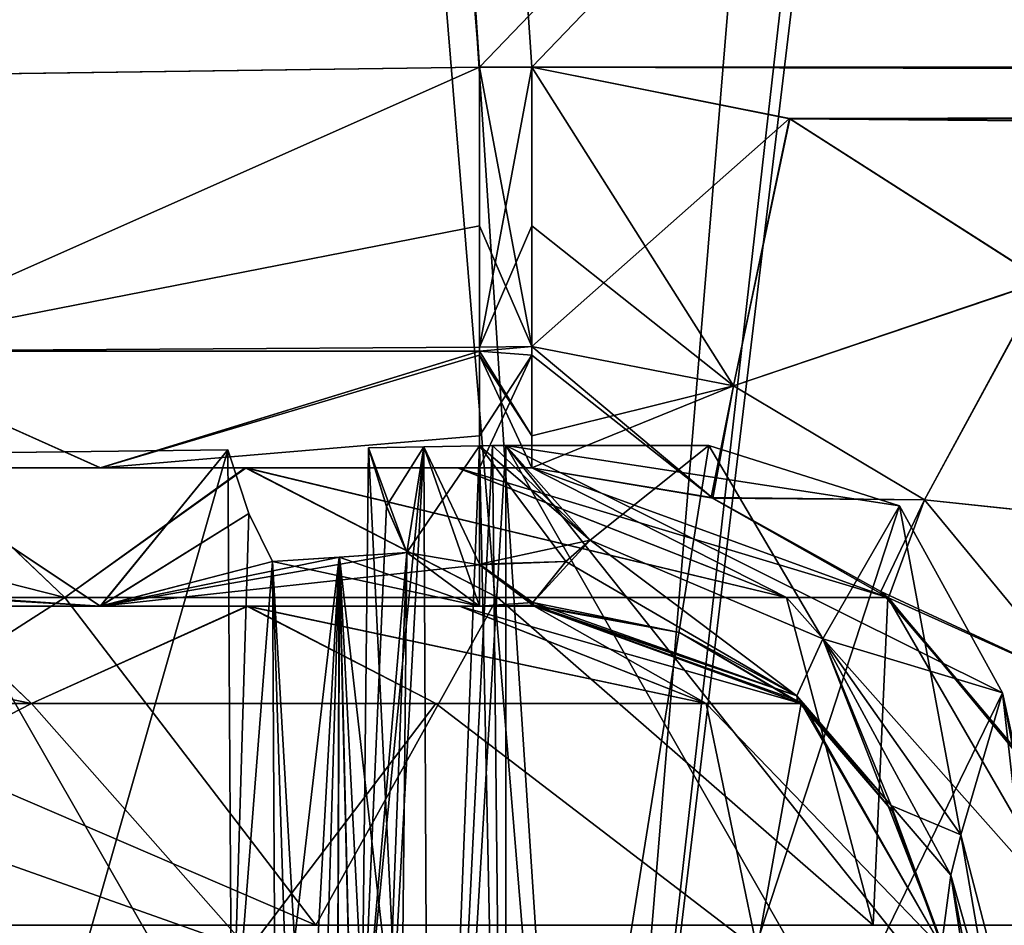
# Model space of a CAD drawing. Header units: millimetres. Extents: x -269 to 269, y -42 to 416.
# Tile 46 of 256: x -206 to -192, y 26 to 39. Entities that reach past the tile are written whole.
import ezdxf

# ---------------------------------------------------------------- set-up
doc = ezdxf.new("R2010")
doc.units = ezdxf.units.MM
doc.header["$LTSCALE"] = 65.185185
for name, color, linetype in [('13', 7, 'CONTINUOUS'), ('1417', 7, 'CONTINUOUS'), ('1438', 7, 'CONTINUOUS'), ('1439', 7, 'CONTINUOUS'), ('1440', 7, 'CONTINUOUS'), ('1441', 7, 'CONTINUOUS'), ('1442', 7, 'CONTINUOUS'), ('1443', 7, 'CONTINUOUS'), ('1456', 7, 'CONTINUOUS'), ('1457', 7, 'CONTINUOUS'), ('1465', 7, 'CONTINUOUS'), ('1466', 7, 'CONTINUOUS'), ('1467', 7, 'CONTINUOUS'), ('1468', 7, 'CONTINUOUS'), ('1469', 7, 'CONTINUOUS'), ('1476', 7, 'CONTINUOUS'), ('1480', 7, 'CONTINUOUS'), ('1540', 7, 'CONTINUOUS'), ('1561', 7, 'CONTINUOUS'), ('1569', 7, 'CONTINUOUS'), ('1578', 7, 'CONTINUOUS'), ('1585', 7, 'CONTINUOUS'), ('1586', 7, 'CONTINUOUS'), ('1592', 7, 'CONTINUOUS'), ('1597', 7, 'CONTINUOUS'), ('1599', 7, 'CONTINUOUS'), ('16', 7, 'CONTINUOUS'), ('1600', 7, 'CONTINUOUS'), ('1601', 7, 'CONTINUOUS'), ('1602', 7, 'CONTINUOUS'), ('1604', 7, 'CONTINUOUS'), ('1605', 7, 'CONTINUOUS'), ('1606', 7, 'CONTINUOUS'), ('1616', 7, 'CONTINUOUS'), ('1617', 7, 'CONTINUOUS'), ('1619', 7, 'CONTINUOUS'), ('1624', 7, 'CONTINUOUS'), ('1625', 7, 'CONTINUOUS'), ('1630', 7, 'CONTINUOUS'), ('1631', 7, 'CONTINUOUS'), ('1638', 7, 'CONTINUOUS'), ('1639', 7, 'CONTINUOUS'), ('1641', 7, 'CONTINUOUS'), ('1642', 7, 'CONTINUOUS'), ('1643', 7, 'CONTINUOUS'), ('1644', 7, 'CONTINUOUS'), ('1651', 7, 'CONTINUOUS'), ('1652', 7, 'CONTINUOUS'), ('1654', 7, 'CONTINUOUS'), ('1655', 7, 'CONTINUOUS')]:
    doc.layers.add(name, color=color, linetype=linetype)

msp = doc.modelspace()

# ---------------------------------------------------------------- linework, layer by layer
at = {"layer": '13', "color": 250, "linetype": 'Continuous', "true_color": 0x404040}
for points in [[(227, -16, -447), (-227, -16, -447), (227, 68, -447), (227, -16, -447)], [(-227, -16, -447), (-227, 68, -447), (227, 68, -447), (-227, -16, -447)]]:
    msp.add_3dface(points, dxfattribs=at)
at = {"layer": '1417', "linetype": 'Continuous'}
for points in [[(74.339, 324, -331.453), (-218.339, 324, -331.453), (-199.685, 38.791, -321.493), (74.339, 324, -331.453)], [(-198.928, 38.791, -321.493), (74.339, 324, -331.453), (-199.685, 38.791, -321.493), (-198.928, 38.791, -321.493)], [(74.339, 324, -331.453), (-198.928, 38.791, -321.493), (54.928, 38.791, -321.493), (74.339, 324, -331.453)], [(-198.928, 38.791, -321.493), (-195.204, 38.044, -321.467), (54.928, 38.791, -321.493), (-198.928, 38.791, -321.493)], [(54.928, 38.791, -321.493), (-195.204, 38.044, -321.467), (51.207, 38.045, -321.467), (54.928, 38.791, -321.493)], [(51.207, 38.045, -321.467), (-195.204, 38.044, -321.467), (47.544, 35.702, -321.385), (51.207, 38.045, -321.467)], [(-195.204, 38.044, -321.467), (-191.537, 35.696, -321.385), (47.544, 35.702, -321.385), (-195.204, 38.044, -321.467)]]:
    msp.add_3dface(points, dxfattribs=at)
at = {"layer": '1438', "linetype": 'Continuous'}
for points in [[(-218.339, 324, -15.547), (74.339, 324, -15.547), (55.685, 38.791, -25.507), (-218.339, 324, -15.547)], [(-199.685, 38.791, -25.507), (-218.339, 324, -15.547), (-198.928, 38.791, -25.507), (-199.685, 38.791, -25.507)], [(-198.928, 38.791, -25.507), (-218.339, 324, -15.547), (54.928, 38.791, -25.507), (-198.928, 38.791, -25.507)], [(54.928, 38.791, -25.507), (-218.339, 324, -15.547), (55.685, 38.791, -25.507), (54.928, 38.791, -25.507)], [(-195.207, 38.045, -25.533), (-198.928, 38.791, -25.507), (51.204, 38.044, -25.533), (-195.207, 38.045, -25.533)], [(51.204, 38.044, -25.533), (-198.928, 38.791, -25.507), (54.928, 38.791, -25.507), (51.204, 38.044, -25.533)], [(-191.544, 35.702, -25.615), (-195.207, 38.045, -25.533), (51.204, 38.044, -25.533), (-191.544, 35.702, -25.615)]]:
    msp.add_3dface(points, dxfattribs=at)
at = {"layer": '1439', "linetype": 'Continuous'}
msp.add_3dface([(-218.339, 324, -15.547), (-199.685, 38.791, -25.507), (-209.843, 38.648, -28.233), (-218.339, 324, -15.547)], dxfattribs=at)
at = {"layer": '1440', "linetype": 'Continuous'}
for points in [[(-209.843, 38.648, -28.233), (-199.685, 38.791, -25.507), (-208.927, 34.684, -29.808), (-209.843, 38.648, -28.233)], [(-208.927, 34.684, -29.808), (-199.685, 38.791, -25.507), (-199.685, 36.498, -26.05), (-208.927, 34.684, -29.808)], [(-199.685, 34.683, -27.337), (-208.927, 34.684, -29.808), (-199.685, 36.498, -26.05), (-199.685, 34.683, -27.337)], [(-209.815, 33, -35.699), (-208.927, 34.684, -29.808), (-205.162, 33, -32.589), (-209.815, 33, -35.699)], [(-208.927, 34.684, -29.808), (-199.685, 34.683, -27.337), (-205.162, 33, -32.589), (-208.927, 34.684, -29.808)], [(-199.685, 34.683, -27.337), (-199.685, 34.625, -27.397), (-205.162, 33, -32.589), (-199.685, 34.683, -27.337)], [(-199.685, 34.625, -27.397), (-199.685, 33, -31.504), (-205.162, 33, -32.589), (-199.685, 34.625, -27.397)]]:
    msp.add_3dface(points, dxfattribs=at)
at = {"layer": '1441', "linetype": 'Continuous'}
for points in [[(-209.815, 33, -35.699), (-205.162, 33, -32.589), (-207.644, 33, -45.498), (-209.815, 33, -35.699)], [(-207.644, 33, -45.498), (-205.162, 33, -32.589), (-203.056, 33, -42.431), (-207.644, 33, -45.498)], [(-205.162, 33, -32.589), (-199.685, 33, -31.504), (-203.056, 33, -42.431), (-205.162, 33, -32.589)], [(-203.056, 33, -42.431), (-199.685, 33, -31.504), (-200, 33, -37.85), (-203.056, 33, -42.431)], [(-199.685, 33, -31.504), (-198.928, 33, -31.503), (-200, 33, -37.85), (-199.685, 33, -31.504)], [(-200, 33, -37.85), (-198.928, 33, -31.503), (-198.928, 33, -32.454), (-200, 33, -37.85)]]:
    msp.add_3dface(points, dxfattribs=at)
at = {"layer": '1442', "linetype": 'Continuous'}
for points in [[(-198.928, 33, -32.454), (-198.928, 33, -31.503), (-196.336, 32.569, -31.208), (-198.928, 33, -32.454)], [(-193.785, 31.128, -32.454), (-198.928, 33, -32.454), (-196.336, 32.569, -31.208), (-193.785, 31.128, -32.454)], [(-193.775, 31.119, -30.584), (-193.785, 31.128, -32.454), (-196.336, 32.569, -31.208), (-193.775, 31.119, -30.584)], [(-191.049, 26.389, -32.454), (-193.785, 31.128, -32.454), (-191.049, 26.389, -29.918), (-191.049, 26.389, -32.454)], [(-191.049, 26.389, -29.918), (-193.785, 31.128, -32.454), (-191.932, 28.882, -30.06), (-191.049, 26.389, -29.918)], [(-191.932, 28.882, -30.06), (-193.785, 31.128, -32.454), (-193.775, 31.119, -30.584), (-191.932, 28.882, -30.06)]]:
    msp.add_3dface(points, dxfattribs=at)
at = {"layer": '1443', "linetype": 'Continuous'}
for points in [[(-213.046, 31.128, -51.715), (-207.644, 33, -45.498), (-205.675, 31.128, -50.249), (-213.046, 31.128, -51.715)], [(-207.644, 33, -45.498), (-203.056, 33, -42.431), (-205.675, 31.128, -50.249), (-207.644, 33, -45.498)], [(-205.675, 31.128, -50.249), (-203.056, 33, -42.431), (-199.427, 31.128, -46.073), (-205.675, 31.128, -50.249)], [(-203.056, 33, -42.431), (-200, 33, -37.85), (-195.251, 31.128, -39.825), (-203.056, 33, -42.431)], [(-199.427, 31.128, -46.073), (-203.056, 33, -42.431), (-195.251, 31.128, -39.825), (-199.427, 31.128, -46.073)], [(-200, 33, -37.85), (-198.928, 33, -32.454), (-195.251, 31.128, -39.825), (-200, 33, -37.85)], [(-198.928, 33, -32.454), (-193.785, 31.128, -32.454), (-195.251, 31.128, -39.825), (-198.928, 33, -32.454)], [(-213.046, 31.128, -51.715), (-205.675, 31.128, -50.249), (-213.046, 26.389, -54.451), (-213.046, 31.128, -51.715)], [(-213.046, 26.389, -54.451), (-205.675, 31.128, -50.249), (-202.048, 26.389, -51.504), (-213.046, 26.389, -54.451)], [(-205.675, 31.128, -50.249), (-199.427, 31.128, -46.073), (-202.048, 26.389, -51.504), (-205.675, 31.128, -50.249)], [(-202.048, 26.389, -51.504), (-199.427, 31.128, -46.073), (-193.996, 26.389, -43.452), (-202.048, 26.389, -51.504)], [(-199.427, 31.128, -46.073), (-195.251, 31.128, -39.825), (-193.996, 26.389, -43.452), (-199.427, 31.128, -46.073)], [(-195.251, 31.128, -39.825), (-193.785, 31.128, -32.454), (-193.996, 26.389, -43.452), (-195.251, 31.128, -39.825)], [(-193.785, 31.128, -32.454), (-191.049, 26.389, -32.454), (-193.996, 26.389, -43.452), (-193.785, 31.128, -32.454)]]:
    msp.add_3dface(points, dxfattribs=at)
at = {"layer": '1456', "linetype": 'Continuous'}
for points in [[(-198.928, 38.791, -25.507), (-195.207, 38.045, -25.533), (-198.928, 34.754, -27.264), (-198.928, 38.791, -25.507)], [(-198.928, 34.754, -27.264), (-195.207, 38.045, -25.533), (-196.018, 34.184, -27.235), (-198.928, 34.754, -27.264)], [(-195.207, 38.045, -25.533), (-191.544, 35.702, -25.615), (-196.018, 34.184, -27.235), (-195.207, 38.045, -25.533)], [(-196.018, 34.184, -27.235), (-191.544, 35.702, -25.615), (-193.258, 32.535, -27.146), (-196.018, 34.184, -27.235)], [(-191.544, 35.702, -25.615), (-188.779, 32.063, -25.742), (-193.258, 32.535, -27.146), (-191.544, 35.702, -25.615)], [(-198.928, 34.754, -27.264), (-196.018, 34.184, -27.235), (-198.928, 33.462, -29.194), (-198.928, 34.754, -27.264)], [(-196.336, 32.569, -31.208), (-198.928, 33, -31.503), (-196.018, 34.184, -27.235), (-196.336, 32.569, -31.208)], [(-196.018, 34.184, -27.235), (-198.928, 33, -31.503), (-198.928, 33.462, -29.194), (-196.018, 34.184, -27.235)], [(-196.336, 32.569, -31.208), (-196.018, 34.184, -27.235), (-193.258, 32.535, -27.146), (-196.336, 32.569, -31.208)], [(-193.775, 31.119, -30.584), (-196.336, 32.569, -31.208), (-193.258, 32.535, -27.146), (-193.775, 31.119, -30.584)], [(-193.775, 31.119, -30.584), (-193.258, 32.535, -27.146), (-191.091, 29.912, -27.062), (-193.775, 31.119, -30.584)], [(-193.258, 32.535, -27.146), (-188.779, 32.063, -25.742), (-191.091, 29.912, -27.062), (-193.258, 32.535, -27.146)], [(-191.932, 28.882, -30.06), (-193.775, 31.119, -30.584), (-191.091, 29.912, -27.062), (-191.932, 28.882, -30.06)]]:
    msp.add_3dface(points, dxfattribs=at)
at = {"layer": '1457', "linetype": 'Continuous'}
for points in [[(-199.685, 38.791, -25.507), (-198.928, 38.791, -25.507), (-198.928, 34.754, -27.264), (-199.685, 38.791, -25.507)], [(-199.685, 36.498, -26.05), (-199.685, 38.791, -25.507), (-198.928, 34.754, -27.264), (-199.685, 36.498, -26.05)], [(-199.685, 34.683, -27.337), (-199.685, 36.498, -26.05), (-198.928, 34.754, -27.264), (-199.685, 34.683, -27.337)], [(-199.685, 34.683, -27.337), (-198.928, 34.754, -27.264), (-198.928, 33.462, -29.194), (-199.685, 34.683, -27.337)], [(-199.685, 34.625, -27.397), (-199.685, 34.683, -27.337), (-198.928, 33.462, -29.194), (-199.685, 34.625, -27.397)], [(-199.685, 33, -31.504), (-199.685, 34.625, -27.397), (-198.928, 33, -31.503), (-199.685, 33, -31.504)], [(-198.928, 33, -31.503), (-199.685, 34.625, -27.397), (-198.928, 33.462, -29.194), (-198.928, 33, -31.503)]]:
    msp.add_3dface(points, dxfattribs=at)
at = {"layer": '1465', "linetype": 'Continuous'}
for points in [[(-208.927, 34.684, -317.192), (-199.685, 38.791, -321.493), (-209.843, 38.648, -318.767), (-208.927, 34.684, -317.192)], [(-199.685, 38.791, -321.493), (-208.927, 34.684, -317.192), (-199.685, 34.744, -319.725), (-199.685, 38.791, -321.493)], [(-208.927, 34.684, -317.192), (-199.685, 34.685, -319.665), (-199.685, 34.744, -319.725), (-208.927, 34.684, -317.192)], [(-209.81, 33, -311.307), (-205.165, 33, -314.41), (-208.927, 34.684, -317.192), (-209.81, 33, -311.307)], [(-208.927, 34.684, -317.192), (-205.165, 33, -314.41), (-199.685, 34.685, -319.665), (-208.927, 34.684, -317.192)], [(-199.685, 34.685, -319.665), (-205.165, 33, -314.41), (-199.685, 33.462, -317.806), (-199.685, 34.685, -319.665)], [(-205.165, 33, -314.41), (-199.685, 33, -315.496), (-199.685, 33.462, -317.806), (-205.165, 33, -314.41)]]:
    msp.add_3dface(points, dxfattribs=at)
at = {"layer": '1466', "linetype": 'Continuous'}
for points in [[(-205.165, 33, -314.41), (-209.81, 33, -311.307), (-207.65, 33, -301.5), (-205.165, 33, -314.41)], [(-203.069, 33, -304.556), (-205.165, 33, -314.41), (-207.65, 33, -301.5), (-203.069, 33, -304.556)], [(-199.685, 33, -315.496), (-205.165, 33, -314.41), (-200.002, 33, -309.144), (-199.685, 33, -315.496)], [(-200.002, 33, -309.144), (-205.165, 33, -314.41), (-203.069, 33, -304.556), (-200.002, 33, -309.144)], [(-198.928, 33, -314.546), (-199.685, 33, -315.496), (-200.002, 33, -309.144), (-198.928, 33, -314.546)], [(-199.685, 33, -315.496), (-198.928, 33, -314.546), (-198.928, 33, -315.497), (-199.685, 33, -315.496)]]:
    msp.add_3dface(points, dxfattribs=at)
at = {"layer": '1467', "linetype": 'Continuous'}
for points in [[(-198.928, 33, -315.497), (-198.928, 33, -314.546), (-193.785, 31.128, -314.546), (-198.928, 33, -315.497)], [(-196.312, 32.56, -315.797), (-198.928, 33, -315.497), (-193.785, 31.128, -314.546), (-196.312, 32.56, -315.797)], [(-193.886, 31.212, -316.385), (-196.312, 32.56, -315.797), (-193.785, 31.128, -314.546), (-193.886, 31.212, -316.385)], [(-192.008, 29.014, -316.919), (-193.886, 31.212, -316.385), (-193.785, 31.128, -314.546), (-192.008, 29.014, -316.919)], [(-191.049, 26.389, -314.546), (-192.008, 29.014, -316.919), (-193.785, 31.128, -314.546), (-191.049, 26.389, -314.546)]]:
    msp.add_3dface(points, dxfattribs=at)
at = {"layer": '1468', "linetype": 'Continuous'}
for points in [[(-195.204, 38.044, -321.467), (-198.928, 38.791, -321.493), (-196.018, 34.184, -319.765), (-195.204, 38.044, -321.467)], [(-196.018, 34.184, -319.765), (-198.928, 38.791, -321.493), (-198.928, 36.498, -320.95), (-196.018, 34.184, -319.765)], [(-191.537, 35.696, -321.385), (-195.204, 38.044, -321.467), (-196.018, 34.184, -319.765), (-191.537, 35.696, -321.385)], [(-198.928, 34.751, -319.733), (-196.018, 34.184, -319.765), (-198.928, 36.498, -320.95), (-198.928, 34.751, -319.733)], [(-191.537, 35.696, -321.385), (-196.018, 34.184, -319.765), (-193.258, 32.535, -319.854), (-191.537, 35.696, -321.385)], [(-188.777, 32.06, -321.258), (-191.537, 35.696, -321.385), (-193.258, 32.535, -319.854), (-188.777, 32.06, -321.258)], [(-198.928, 34.625, -319.603), (-196.312, 32.56, -315.797), (-198.928, 34.751, -319.733), (-198.928, 34.625, -319.603)], [(-198.928, 34.751, -319.733), (-196.312, 32.56, -315.797), (-196.018, 34.184, -319.765), (-198.928, 34.751, -319.733)], [(-198.928, 33, -315.497), (-196.312, 32.56, -315.797), (-198.928, 34.625, -319.603), (-198.928, 33, -315.497)], [(-196.018, 34.184, -319.765), (-196.312, 32.56, -315.797), (-193.258, 32.535, -319.854), (-196.018, 34.184, -319.765)], [(-196.312, 32.56, -315.797), (-193.886, 31.212, -316.385), (-193.258, 32.535, -319.854), (-196.312, 32.56, -315.797)], [(-193.258, 32.535, -319.854), (-193.886, 31.212, -316.385), (-191.091, 29.912, -319.938), (-193.258, 32.535, -319.854)], [(-188.777, 32.06, -321.258), (-193.258, 32.535, -319.854), (-191.091, 29.912, -319.938), (-188.777, 32.06, -321.258)], [(-193.886, 31.212, -316.385), (-192.008, 29.014, -316.919), (-191.091, 29.912, -319.938), (-193.886, 31.212, -316.385)]]:
    msp.add_3dface(points, dxfattribs=at)
at = {"layer": '1469', "linetype": 'Continuous'}
for points in [[(-198.928, 38.791, -321.493), (-199.685, 38.791, -321.493), (-199.685, 34.744, -319.725), (-198.928, 38.791, -321.493)], [(-198.928, 38.791, -321.493), (-199.685, 34.744, -319.725), (-198.928, 36.498, -320.95), (-198.928, 38.791, -321.493)], [(-199.685, 34.744, -319.725), (-198.928, 34.751, -319.733), (-198.928, 36.498, -320.95), (-199.685, 34.744, -319.725)], [(-199.685, 34.744, -319.725), (-199.685, 34.685, -319.665), (-198.928, 34.751, -319.733), (-199.685, 34.744, -319.725)], [(-199.685, 34.685, -319.665), (-198.928, 34.625, -319.603), (-198.928, 34.751, -319.733), (-199.685, 34.685, -319.665)], [(-199.685, 34.685, -319.665), (-199.685, 33.462, -317.806), (-198.928, 34.625, -319.603), (-199.685, 34.685, -319.665)], [(-199.685, 33.462, -317.806), (-199.685, 33, -315.496), (-198.928, 34.625, -319.603), (-199.685, 33.462, -317.806)], [(-199.685, 33, -315.496), (-198.928, 33, -315.497), (-198.928, 34.625, -319.603), (-199.685, 33, -315.496)]]:
    msp.add_3dface(points, dxfattribs=at)
at = {"layer": '1476', "linetype": 'Continuous'}
for points in [[(-207.65, 33, -301.5), (-213.046, 33, -300.428), (-205.675, 31.128, -296.751), (-207.65, 33, -301.5)], [(-205.675, 31.128, -296.751), (-213.046, 33, -300.428), (-213.046, 31.128, -295.285), (-205.675, 31.128, -296.751)], [(-203.069, 33, -304.556), (-207.65, 33, -301.5), (-205.675, 31.128, -296.751), (-203.069, 33, -304.556)], [(-199.427, 31.128, -300.927), (-203.069, 33, -304.556), (-205.675, 31.128, -296.751), (-199.427, 31.128, -300.927)], [(-200.002, 33, -309.144), (-203.069, 33, -304.556), (-195.251, 31.128, -307.175), (-200.002, 33, -309.144)], [(-195.251, 31.128, -307.175), (-203.069, 33, -304.556), (-199.427, 31.128, -300.927), (-195.251, 31.128, -307.175)], [(-198.928, 33, -314.546), (-200.002, 33, -309.144), (-193.785, 31.128, -314.546), (-198.928, 33, -314.546)], [(-193.785, 31.128, -314.546), (-200.002, 33, -309.144), (-195.251, 31.128, -307.175), (-193.785, 31.128, -314.546)], [(-213.046, 26.389, -292.549), (-202.048, 26.389, -295.496), (-213.046, 31.128, -295.285), (-213.046, 26.389, -292.549)], [(-202.048, 26.389, -295.496), (-205.675, 31.128, -296.751), (-213.046, 31.128, -295.285), (-202.048, 26.389, -295.496)], [(-202.048, 26.389, -295.496), (-199.427, 31.128, -300.927), (-205.675, 31.128, -296.751), (-202.048, 26.389, -295.496)], [(-202.048, 26.389, -295.496), (-193.996, 26.389, -303.548), (-199.427, 31.128, -300.927), (-202.048, 26.389, -295.496)], [(-193.996, 26.389, -303.548), (-195.251, 31.128, -307.175), (-199.427, 31.128, -300.927), (-193.996, 26.389, -303.548)], [(-191.049, 26.389, -314.546), (-193.785, 31.128, -314.546), (-195.251, 31.128, -307.175), (-191.049, 26.389, -314.546)], [(-193.996, 26.389, -303.548), (-191.049, 26.389, -314.546), (-195.251, 31.128, -307.175), (-193.996, 26.389, -303.548)]]:
    msp.add_3dface(points, dxfattribs=at)
at = {"layer": '1480', "linetype": 'Continuous'}
for points in [[(-218.339, 324, -331.453), (-222.784, 324, -330.571), (-199.685, 38.791, -321.493), (-218.339, 324, -331.453)], [(-199.685, 38.791, -321.493), (-222.784, 324, -330.571), (-209.843, 38.648, -318.767), (-199.685, 38.791, -321.493)]]:
    msp.add_3dface(points, dxfattribs=at)
at = {"layer": '1540', "linetype": 'Continuous'}
for points in [[(-172.75, 322, -13.616), (-218.213, 322, -13.616), (-198.134, 15, -24.337), (-172.75, 322, -13.616)], [(-172.75, 322, -13.616), (-198.134, 15, -24.337), (-172.75, 239, -16.514), (-172.75, 322, -13.616)], [(-198.134, 15, -24.337), (-184.985, 15, -24.337), (28.75, 239, -16.514), (-198.134, 15, -24.337)], [(-172.75, 239, -16.514), (-198.134, 15, -24.337), (-171.25, 239, -16.514), (-172.75, 239, -16.514)], [(-171.25, 239, -16.514), (-198.134, 15, -24.337), (27.25, 239, -16.514), (-171.25, 239, -16.514)], [(27.25, 239, -16.514), (-198.134, 15, -24.337), (28.75, 239, -16.514), (27.25, 239, -16.514)]]:
    msp.add_3dface(points, dxfattribs=at)
at = {"layer": '1561', "linetype": 'Continuous'}
for points in [[(-218.213, 322, -333.384), (-172.75, 239, -330.486), (-184.985, 15, -322.663), (-218.213, 322, -333.384)], [(-198.134, 15, -322.663), (-218.213, 322, -333.384), (-184.985, 15, -322.663), (-198.134, 15, -322.663)]]:
    msp.add_3dface(points, dxfattribs=at)
at = {"layer": '1569', "linetype": 'Continuous'}
msp.add_3dface([(-218.213, 322, -333.384), (-198.134, 15, -322.663), (-209.657, 15, -319.58), (-218.213, 322, -333.384)], dxfattribs=at)
at = {"layer": '1578', "linetype": 'Continuous'}
for points in [[(-218.213, 322, -13.616), (-223.445, 322, -14.654), (-198.134, 15, -24.337), (-218.213, 322, -13.616)], [(-198.134, 15, -24.337), (-223.445, 322, -14.654), (-209.664, 15, -27.423), (-198.134, 15, -24.337)]]:
    msp.add_3dface(points, dxfattribs=at)
at = {"layer": '1585', "linetype": 'Continuous'}
for points in [[(-200.401, 15, -25.738), (-201.492, 15, -25.826), (-200.489, 33.303, -25.903), (-200.401, 15, -25.738)], [(-201.492, 15, -25.826), (-201.391, 24.14, -25.895), (-200.489, 33.303, -25.903), (-201.492, 15, -25.826)], [(-201.29, 33.289, -25.965), (-200.489, 33.303, -25.903), (-201.391, 24.14, -25.895), (-201.29, 33.289, -25.965)], [(-199.685, 33.317, -25.873), (-200.401, 15, -25.738), (-200.489, 33.303, -25.903), (-199.685, 33.317, -25.873)], [(-199.306, 15, -25.709), (-200.401, 15, -25.738), (-199.306, 33.321, -25.869), (-199.306, 15, -25.709)], [(-199.306, 33.321, -25.869), (-200.401, 15, -25.738), (-199.496, 33.32, -25.87), (-199.306, 33.321, -25.869)], [(-199.496, 33.32, -25.87), (-200.401, 15, -25.738), (-199.685, 33.317, -25.873), (-199.496, 33.32, -25.87)]]:
    msp.add_3dface(points, dxfattribs=at)
at = {"layer": '1586', "linetype": 'Continuous'}
for points in [[(-203.263, 24.126, -26.175), (-208.539, 15, -27.902), (-203.32, 33.258, -26.267), (-203.263, 24.126, -26.175)], [(-203.32, 33.258, -26.267), (-208.539, 15, -27.902), (-208.463, 33.198, -28.042), (-203.32, 33.258, -26.267)]]:
    msp.add_3dface(points, dxfattribs=at)
at = {"layer": '1592', "linetype": 'Continuous'}
for points in [[(-200.489, 33.303, -25.903), (-201.29, 33.289, -25.965), (-200.733, 31.778, -28.094), (-200.489, 33.303, -25.903)], [(-200.733, 31.778, -28.094), (-201.29, 33.289, -25.965), (-201.028, 32.442, -26.969), (-200.733, 31.778, -28.094)], [(-200.489, 33.303, -25.903), (-200.733, 31.778, -28.094), (-199.685, 31, -31.504), (-200.489, 33.303, -25.903)], [(-199.685, 33.317, -25.873), (-200.489, 33.303, -25.903), (-199.685, 31.607, -28.445), (-199.685, 33.317, -25.873)], [(-199.685, 31.607, -28.445), (-200.489, 33.303, -25.903), (-199.685, 31, -31.504), (-199.685, 31.607, -28.445)], [(-208.463, 33.198, -28.042), (-210.787, 31.374, -33.294), (-205.165, 31, -32.591), (-208.463, 33.198, -28.042)], [(-203.32, 33.258, -26.267), (-208.463, 33.198, -28.042), (-205.165, 31, -32.591), (-203.32, 33.258, -26.267)], [(-203.017, 32.34, -27.369), (-203.32, 33.258, -26.267), (-205.165, 31, -32.591), (-203.017, 32.34, -27.369)], [(-202.677, 31.645, -28.614), (-203.017, 32.34, -27.369), (-205.165, 31, -32.591), (-202.677, 31.645, -28.614)], [(-200.733, 31.778, -28.094), (-201.711, 31.707, -28.332), (-199.685, 31, -31.504), (-200.733, 31.778, -28.094)], [(-199.685, 31, -31.504), (-202.677, 31.645, -28.614), (-205.165, 31, -32.591), (-199.685, 31, -31.504)], [(-201.711, 31.707, -28.332), (-202.677, 31.645, -28.614), (-199.685, 31, -31.504), (-201.711, 31.707, -28.332)], [(-210.787, 31.374, -33.294), (-211.513, 31.372, -33.987), (-205.165, 31, -32.591), (-210.787, 31.374, -33.294)], [(-205.165, 31, -32.591), (-211.513, 31.372, -33.987), (-209.81, 31, -35.693), (-205.165, 31, -32.591)]]:
    msp.add_3dface(points, dxfattribs=at)
at = {"layer": '1597', "linetype": 'Continuous'}
for points in [[(-203.263, 24.126, -26.175), (-203.32, 33.258, -26.267), (-203.017, 32.34, -27.369), (-203.263, 24.126, -26.175)], [(-203.263, 24.126, -26.175), (-203.017, 32.34, -27.369), (-202.677, 31.645, -28.614), (-203.263, 24.126, -26.175)], [(-203.263, 24.126, -26.175), (-202.677, 31.645, -28.614), (-202.63, 23.816, -28.527), (-203.263, 24.126, -26.175)]]:
    msp.add_3dface(points, dxfattribs=at)
at = {"layer": '1599', "linetype": 'Continuous'}
for points in [[(-201.29, 33.289, -25.965), (-201.391, 24.14, -25.895), (-201.028, 32.442, -26.969), (-201.29, 33.289, -25.965)], [(-201.391, 24.14, -25.895), (-200.733, 31.778, -28.094), (-201.028, 32.442, -26.969), (-201.391, 24.14, -25.895)], [(-200.733, 31.778, -28.094), (-201.391, 24.14, -25.895), (-200.818, 23.882, -28.042), (-200.733, 31.778, -28.094)]]:
    msp.add_3dface(points, dxfattribs=at)
at = {"layer": '16', "color": 250, "linetype": 'Continuous', "true_color": 0x404040}
for points in [[(-227, 68.009, -431.591), (-227, 0.991, -431.006), (227, 0.991, -431.006), (-227, 68.009, -431.591)], [(227, 68.009, -431.591), (-227, 68.009, -431.591), (227, 0.991, -431.006), (227, 68.009, -431.591)]]:
    msp.add_3dface(points, dxfattribs=at)
at = {"layer": '1600', "linetype": 'Continuous'}
for points in [[(-201.711, 31.707, -28.332), (-200.733, 31.778, -28.094), (-201.336, 15.991, -28.093), (-201.711, 31.707, -28.332)], [(-201.336, 15.991, -28.093), (-200.733, 31.778, -28.094), (-200.818, 23.882, -28.042), (-201.336, 15.991, -28.093)], [(-202.677, 31.645, -28.614), (-201.711, 31.707, -28.332), (-202.63, 23.816, -28.527), (-202.677, 31.645, -28.614)], [(-201.711, 31.707, -28.332), (-202.582, 15.991, -28.441), (-202.63, 23.816, -28.527), (-201.711, 31.707, -28.332)], [(-202.582, 15.991, -28.441), (-201.711, 31.707, -28.332), (-202.175, 15.991, -28.319), (-202.582, 15.991, -28.441)], [(-201.711, 31.707, -28.332), (-201.766, 15.991, -28.204), (-202.175, 15.991, -28.319), (-201.711, 31.707, -28.332)], [(-201.711, 31.707, -28.332), (-201.336, 15.991, -28.093), (-201.766, 15.991, -28.204), (-201.711, 31.707, -28.332)]]:
    msp.add_3dface(points, dxfattribs=at)
at = {"layer": '1601', "linetype": 'Continuous'}
for points in [[(-199.496, 33.32, -25.87), (-199.685, 33.317, -25.873), (-196.374, 33.321, -25.869), (-199.496, 33.32, -25.87)], [(-196.374, 33.321, -25.869), (-199.685, 33.317, -25.873), (-198.088, 31.953, -27.716), (-196.374, 33.321, -25.869)], [(-199.685, 33.317, -25.873), (-199.685, 31.607, -28.445), (-198.088, 31.953, -27.716), (-199.685, 33.317, -25.873)], [(-199.306, 33.321, -25.869), (-199.496, 33.32, -25.87), (-196.374, 33.321, -25.869), (-199.306, 33.321, -25.869)], [(-198.088, 31.953, -27.716), (-199.685, 31.607, -28.445), (-198.439, 31.646, -28.354), (-198.088, 31.953, -27.716)], [(-199.685, 31.607, -28.445), (-198.913, 31.052, -30.596), (-198.439, 31.646, -28.354), (-199.685, 31.607, -28.445)], [(-199.685, 31.607, -28.445), (-199.685, 31, -31.504), (-198.913, 31.052, -30.596), (-199.685, 31.607, -28.445)], [(-198.913, 31.052, -30.596), (-199.685, 31, -31.504), (-198.901, 31.013, -31.049), (-198.913, 31.052, -30.596)], [(-198.901, 31.013, -31.049), (-199.685, 31, -31.504), (-198.897, 31, -31.503), (-198.901, 31.013, -31.049)]]:
    msp.add_3dface(points, dxfattribs=at)
at = {"layer": '1602', "linetype": 'Continuous'}
for points in [[(-198.913, 31.052, -30.596), (-198.901, 31.013, -31.049), (-196.798, 30.621, -31.503), (-198.913, 31.052, -30.596)], [(-198.913, 31.052, -30.596), (-196.798, 30.621, -31.503), (-195.103, 29.704, -30.365), (-198.913, 31.052, -30.596)], [(-198.901, 31.013, -31.049), (-198.897, 31, -31.503), (-196.798, 30.621, -31.503), (-198.901, 31.013, -31.049)], [(-196.798, 30.621, -31.503), (-194.991, 29.555, -31.503), (-195.103, 29.704, -30.365), (-196.798, 30.621, -31.503)], [(-195.103, 29.704, -30.365), (-194.991, 29.555, -31.503), (-193.74, 28.121, -30.157), (-195.103, 29.704, -30.365)], [(-194.991, 29.555, -31.503), (-192.988, 26.042, -31.503), (-193.74, 28.121, -30.157), (-194.991, 29.555, -31.503)], [(-193.74, 28.121, -30.157), (-192.988, 26.042, -31.503), (-192.992, 26.065, -30.708), (-193.74, 28.121, -30.157)], [(-193.004, 26.132, -29.915), (-193.74, 28.121, -30.157), (-192.992, 26.065, -30.708), (-193.004, 26.132, -29.915)]]:
    msp.add_3dface(points, dxfattribs=at)
at = {"layer": '1604', "linetype": 'Continuous'}
for points in [[(-189.121, 13.795, -26.188), (-192.128, 29.746, -25.838), (-192.73, 27.696, -27.372), (-189.121, 13.795, -26.188)], [(-190.485, 22.231, -25.772), (-192.128, 29.746, -25.838), (-189.121, 13.795, -26.188), (-190.485, 22.231, -25.772)], [(-192.876, 27.114, -28.019), (-189.121, 13.795, -26.188), (-192.73, 27.696, -27.372), (-192.876, 27.114, -28.019)], [(-193.004, 26.132, -29.915), (-189.121, 13.795, -26.188), (-192.876, 27.114, -28.019), (-193.004, 26.132, -29.915)]]:
    msp.add_3dface(points, dxfattribs=at)
at = {"layer": '1605', "linetype": 'Continuous'}
for points in [[(-188.854, 15, -25.709), (-199.306, 15, -25.709), (-199.306, 33.321, -25.869), (-188.854, 15, -25.709)], [(-188.854, 15, -25.709), (-199.306, 33.321, -25.869), (-190.485, 22.231, -25.772), (-188.854, 15, -25.709)], [(-199.306, 33.321, -25.869), (-196.374, 33.321, -25.869), (-193.618, 32.45, -25.861), (-199.306, 33.321, -25.869)], [(-199.306, 33.321, -25.869), (-192.128, 29.746, -25.838), (-190.485, 22.231, -25.772), (-199.306, 33.321, -25.869)], [(-192.128, 29.746, -25.838), (-199.306, 33.321, -25.869), (-193.618, 32.45, -25.861), (-192.128, 29.746, -25.838)]]:
    msp.add_3dface(points, dxfattribs=at)
at = {"layer": '1606', "linetype": 'Continuous'}
for points in [[(-196.374, 33.321, -25.869), (-198.088, 31.953, -27.716), (-194.724, 30.527, -28.01), (-196.374, 33.321, -25.869)], [(-193.618, 32.45, -25.861), (-196.374, 33.321, -25.869), (-194.724, 30.527, -28.01), (-193.618, 32.45, -25.861)], [(-192.73, 27.696, -27.372), (-193.618, 32.45, -25.861), (-194.724, 30.527, -28.01), (-192.73, 27.696, -27.372)], [(-192.73, 27.696, -27.372), (-192.128, 29.746, -25.838), (-193.618, 32.45, -25.861), (-192.73, 27.696, -27.372)], [(-198.088, 31.953, -27.716), (-198.439, 31.646, -28.354), (-195.103, 29.704, -30.365), (-198.088, 31.953, -27.716)], [(-198.088, 31.953, -27.716), (-195.103, 29.704, -30.365), (-194.724, 30.527, -28.01), (-198.088, 31.953, -27.716)], [(-198.439, 31.646, -28.354), (-198.913, 31.052, -30.596), (-195.103, 29.704, -30.365), (-198.439, 31.646, -28.354)], [(-195.103, 29.704, -30.365), (-193.74, 28.121, -30.157), (-194.724, 30.527, -28.01), (-195.103, 29.704, -30.365)], [(-193.74, 28.121, -30.157), (-193.004, 26.132, -29.915), (-194.724, 30.527, -28.01), (-193.74, 28.121, -30.157)], [(-193.004, 26.132, -29.915), (-192.876, 27.114, -28.019), (-194.724, 30.527, -28.01), (-193.004, 26.132, -29.915)], [(-192.876, 27.114, -28.019), (-192.73, 27.696, -27.372), (-194.724, 30.527, -28.01), (-192.876, 27.114, -28.019)]]:
    msp.add_3dface(points, dxfattribs=at)
at = {"layer": '1616', "linetype": 'Continuous'}
for points in [[(-212.912, 31, -40.34), (-213.996, 31, -45.815), (-203.048, 31, -42.466), (-212.912, 31, -40.34)], [(-203.048, 31, -42.466), (-213.996, 31, -45.815), (-207.638, 31, -45.529), (-203.048, 31, -42.466)], [(-209.81, 31, -35.693), (-212.912, 31, -40.34), (-199.973, 31, -37.867), (-209.81, 31, -35.693)], [(-199.973, 31, -37.867), (-212.912, 31, -40.34), (-203.048, 31, -42.466), (-199.973, 31, -37.867)], [(-205.165, 31, -32.591), (-209.81, 31, -35.693), (-198.897, 31, -32.454), (-205.165, 31, -32.591)], [(-198.897, 31, -32.454), (-209.81, 31, -35.693), (-199.973, 31, -37.867), (-198.897, 31, -32.454)], [(-199.685, 31, -31.504), (-205.165, 31, -32.591), (-198.897, 31, -32.454), (-199.685, 31, -31.504)], [(-198.897, 31, -31.503), (-199.685, 31, -31.504), (-198.897, 31, -32.454), (-198.897, 31, -31.503)]]:
    msp.add_3dface(points, dxfattribs=at)
at = {"layer": '1617', "linetype": 'Continuous'}
for points in [[(-213.046, 31, -46.603), (-213.046, 29.596, -50.46), (-206.155, 29.596, -49.089), (-213.046, 31, -46.603)], [(-207.638, 31, -45.529), (-213.046, 31, -46.603), (-206.155, 29.596, -49.089), (-207.638, 31, -45.529)], [(-203.048, 31, -42.466), (-207.638, 31, -45.529), (-206.155, 29.596, -49.089), (-203.048, 31, -42.466)], [(-203.048, 31, -42.466), (-206.155, 29.596, -49.089), (-200.314, 29.596, -45.186), (-203.048, 31, -42.466)], [(-199.973, 31, -37.867), (-203.048, 31, -42.466), (-196.411, 29.596, -39.345), (-199.973, 31, -37.867)], [(-203.048, 31, -42.466), (-200.314, 29.596, -45.186), (-196.411, 29.596, -39.345), (-203.048, 31, -42.466)], [(-198.897, 31, -32.454), (-199.973, 31, -37.867), (-195.04, 29.596, -32.454), (-198.897, 31, -32.454)], [(-199.973, 31, -37.867), (-196.411, 29.596, -39.345), (-195.04, 29.596, -32.454), (-199.973, 31, -37.867)], [(-213.046, 29.596, -50.46), (-213.046, 26.042, -52.512), (-203.017, 26.042, -49.825), (-213.046, 29.596, -50.46)], [(-213.046, 29.596, -50.46), (-203.017, 26.042, -49.825), (-206.155, 29.596, -49.089), (-213.046, 29.596, -50.46)], [(-206.155, 29.596, -49.089), (-203.017, 26.042, -49.825), (-200.314, 29.596, -45.186), (-206.155, 29.596, -49.089)], [(-203.017, 26.042, -49.825), (-195.675, 26.042, -42.483), (-200.314, 29.596, -45.186), (-203.017, 26.042, -49.825)], [(-200.314, 29.596, -45.186), (-195.675, 26.042, -42.483), (-196.411, 29.596, -39.345), (-200.314, 29.596, -45.186)], [(-195.675, 26.042, -42.483), (-192.988, 26.042, -32.454), (-196.411, 29.596, -39.345), (-195.675, 26.042, -42.483)], [(-196.411, 29.596, -39.345), (-192.988, 26.042, -32.454), (-195.04, 29.596, -32.454), (-196.411, 29.596, -39.345)]]:
    msp.add_3dface(points, dxfattribs=at)
at = {"layer": '1619', "linetype": 'Continuous'}
for points in [[(-196.798, 30.621, -31.503), (-198.897, 31, -31.503), (-195.04, 29.596, -32.454), (-196.798, 30.621, -31.503)], [(-198.897, 31, -31.503), (-198.897, 31, -32.454), (-195.04, 29.596, -32.454), (-198.897, 31, -31.503)], [(-194.991, 29.555, -31.503), (-196.798, 30.621, -31.503), (-195.04, 29.596, -32.454), (-194.991, 29.555, -31.503)], [(-192.988, 26.042, -32.454), (-194.991, 29.555, -31.503), (-195.04, 29.596, -32.454), (-192.988, 26.042, -32.454)], [(-192.988, 26.042, -31.503), (-194.991, 29.555, -31.503), (-192.988, 26.042, -32.454), (-192.988, 26.042, -31.503)]]:
    msp.add_3dface(points, dxfattribs=at)
at = {"layer": '1624', "linetype": 'Continuous'}
for points in [[(-192.128, 29.746, -321.162), (-190.314, 13.648, -319.001), (-192.73, 27.696, -319.628), (-192.128, 29.746, -321.162)], [(-190.314, 13.648, -319.001), (-192.128, 29.746, -321.162), (-190.516, 22.368, -321.227), (-190.314, 13.648, -319.001)], [(-192.73, 27.696, -319.628), (-190.314, 13.648, -319.001), (-192.876, 27.115, -318.982), (-192.73, 27.696, -319.628)], [(-192.876, 27.115, -318.982), (-190.802, 13.644, -316.649), (-193.004, 26.132, -317.085), (-192.876, 27.115, -318.982)], [(-190.314, 13.648, -319.001), (-190.802, 13.644, -316.649), (-192.876, 27.115, -318.982), (-190.314, 13.648, -319.001)]]:
    msp.add_3dface(points, dxfattribs=at)
at = {"layer": '1625', "linetype": 'Continuous'}
for points in [[(-199.306, 33.321, -321.131), (-199.306, 15, -321.291), (-196.374, 33.321, -321.131), (-199.306, 33.321, -321.131)], [(-196.374, 33.321, -321.131), (-199.306, 15, -321.291), (-193.618, 32.45, -321.139), (-196.374, 33.321, -321.131)], [(-199.306, 15, -321.291), (-192.128, 29.746, -321.162), (-193.618, 32.45, -321.139), (-199.306, 15, -321.291)], [(-190.516, 22.368, -321.227), (-192.128, 29.746, -321.162), (-199.306, 15, -321.291), (-190.516, 22.368, -321.227)]]:
    msp.add_3dface(points, dxfattribs=at)
at = {"layer": '1630', "linetype": 'Continuous'}
for points in [[(-201.391, 24.14, -321.105), (-200.401, 15, -321.262), (-201.29, 33.289, -321.035), (-201.391, 24.14, -321.105)], [(-201.29, 33.289, -321.035), (-200.401, 15, -321.262), (-200.488, 33.303, -321.097), (-201.29, 33.289, -321.035)], [(-200.488, 33.303, -321.097), (-200.401, 15, -321.262), (-199.685, 33.317, -321.127), (-200.488, 33.303, -321.097)], [(-200.401, 15, -321.262), (-199.306, 15, -321.291), (-199.685, 33.317, -321.127), (-200.401, 15, -321.262)], [(-199.685, 33.317, -321.127), (-199.306, 15, -321.291), (-199.496, 33.32, -321.13), (-199.685, 33.317, -321.127)], [(-199.306, 15, -321.291), (-199.306, 33.321, -321.131), (-199.496, 33.32, -321.13), (-199.306, 15, -321.291)]]:
    msp.add_3dface(points, dxfattribs=at)
at = {"layer": '1631', "linetype": 'Continuous'}
for points in [[(-208.539, 15, -319.098), (-203.205, 15, -320.918), (-208.461, 33.198, -318.96), (-208.539, 15, -319.098)], [(-203.32, 33.258, -320.733), (-208.461, 33.198, -318.96), (-203.263, 24.126, -320.825), (-203.32, 33.258, -320.733)], [(-203.205, 15, -320.918), (-203.263, 24.126, -320.825), (-208.461, 33.198, -318.96), (-203.205, 15, -320.918)]]:
    msp.add_3dface(points, dxfattribs=at)
at = {"layer": '1638', "linetype": 'Continuous'}
for points in [[(-206.155, 29.596, -297.911), (-213.046, 29.596, -296.54), (-207.633, 31, -301.473), (-206.155, 29.596, -297.911)], [(-203.034, 31, -304.548), (-206.155, 29.596, -297.911), (-207.633, 31, -301.473), (-203.034, 31, -304.548)], [(-200.314, 29.596, -301.814), (-206.155, 29.596, -297.911), (-203.034, 31, -304.548), (-200.314, 29.596, -301.814)], [(-196.411, 29.596, -307.655), (-200.314, 29.596, -301.814), (-203.034, 31, -304.548), (-196.411, 29.596, -307.655)], [(-199.971, 31, -309.138), (-196.411, 29.596, -307.655), (-203.034, 31, -304.548), (-199.971, 31, -309.138)], [(-198.897, 31, -314.546), (-196.411, 29.596, -307.655), (-199.971, 31, -309.138), (-198.897, 31, -314.546)], [(-195.04, 29.596, -314.546), (-196.411, 29.596, -307.655), (-198.897, 31, -314.546), (-195.04, 29.596, -314.546)], [(-203.017, 26.042, -297.175), (-213.046, 26.042, -294.488), (-206.155, 29.596, -297.911), (-203.017, 26.042, -297.175)], [(-206.155, 29.596, -297.911), (-213.046, 26.042, -294.488), (-213.046, 29.596, -296.54), (-206.155, 29.596, -297.911)], [(-200.314, 29.596, -301.814), (-203.017, 26.042, -297.175), (-206.155, 29.596, -297.911), (-200.314, 29.596, -301.814)], [(-195.675, 26.042, -304.517), (-203.017, 26.042, -297.175), (-200.314, 29.596, -301.814), (-195.675, 26.042, -304.517)], [(-196.411, 29.596, -307.655), (-195.675, 26.042, -304.517), (-200.314, 29.596, -301.814), (-196.411, 29.596, -307.655)], [(-195.04, 29.596, -314.546), (-195.675, 26.042, -304.517), (-196.411, 29.596, -307.655), (-195.04, 29.596, -314.546)], [(-192.988, 26.042, -314.546), (-195.675, 26.042, -304.517), (-195.04, 29.596, -314.546), (-192.988, 26.042, -314.546)]]:
    msp.add_3dface(points, dxfattribs=at)
at = {"layer": '1639', "linetype": 'Continuous'}
for points in [[(-195.04, 29.596, -314.546), (-198.897, 31, -314.546), (-195.089, 29.637, -315.497), (-195.04, 29.596, -314.546)], [(-195.089, 29.637, -315.497), (-198.897, 31, -314.546), (-198.897, 31, -315.497), (-195.089, 29.637, -315.497)], [(-193.725, 28.043, -315.497), (-195.04, 29.596, -314.546), (-195.089, 29.637, -315.497), (-193.725, 28.043, -315.497)], [(-192.988, 26.042, -314.546), (-195.04, 29.596, -314.546), (-192.988, 26.042, -315.497), (-192.988, 26.042, -314.546)], [(-192.988, 26.042, -315.497), (-195.04, 29.596, -314.546), (-193.725, 28.043, -315.497), (-192.988, 26.042, -315.497)]]:
    msp.add_3dface(points, dxfattribs=at)
at = {"layer": '1641', "linetype": 'Continuous'}
for points in [[(-198.913, 31.052, -316.404), (-195.103, 29.704, -316.635), (-198.901, 31.013, -315.951), (-198.913, 31.052, -316.404)], [(-195.103, 29.704, -316.635), (-198.897, 31, -315.497), (-198.901, 31.013, -315.951), (-195.103, 29.704, -316.635)], [(-195.089, 29.637, -315.497), (-198.897, 31, -315.497), (-195.103, 29.704, -316.635), (-195.089, 29.637, -315.497)], [(-193.725, 28.043, -315.497), (-195.089, 29.637, -315.497), (-195.103, 29.704, -316.635), (-193.725, 28.043, -315.497)], [(-193.74, 28.121, -316.843), (-193.725, 28.043, -315.497), (-195.103, 29.704, -316.635), (-193.74, 28.121, -316.843)], [(-193.004, 26.132, -317.085), (-192.992, 26.065, -316.292), (-193.74, 28.121, -316.843), (-193.004, 26.132, -317.085)], [(-192.988, 26.042, -315.497), (-193.725, 28.043, -315.497), (-193.74, 28.121, -316.843), (-192.988, 26.042, -315.497)], [(-192.992, 26.065, -316.292), (-192.988, 26.042, -315.497), (-193.74, 28.121, -316.843), (-192.992, 26.065, -316.292)]]:
    msp.add_3dface(points, dxfattribs=at)
at = {"layer": '1642', "linetype": 'Continuous'}
for points in [[(-198.088, 31.953, -319.284), (-196.374, 33.321, -321.131), (-194.724, 30.527, -318.99), (-198.088, 31.953, -319.284)], [(-196.374, 33.321, -321.131), (-193.618, 32.45, -321.139), (-194.724, 30.527, -318.99), (-196.374, 33.321, -321.131)], [(-193.618, 32.45, -321.139), (-192.128, 29.746, -321.162), (-194.724, 30.527, -318.99), (-193.618, 32.45, -321.139)], [(-195.103, 29.704, -316.635), (-198.913, 31.052, -316.404), (-198.088, 31.953, -319.284), (-195.103, 29.704, -316.635)], [(-198.088, 31.953, -319.284), (-198.913, 31.052, -316.404), (-198.439, 31.646, -318.646), (-198.088, 31.953, -319.284)], [(-195.103, 29.704, -316.635), (-198.088, 31.953, -319.284), (-194.724, 30.527, -318.99), (-195.103, 29.704, -316.635)], [(-193.74, 28.121, -316.843), (-195.103, 29.704, -316.635), (-194.724, 30.527, -318.99), (-193.74, 28.121, -316.843)], [(-192.128, 29.746, -321.162), (-192.73, 27.696, -319.628), (-194.724, 30.527, -318.99), (-192.128, 29.746, -321.162)], [(-192.73, 27.696, -319.628), (-193.74, 28.121, -316.843), (-194.724, 30.527, -318.99), (-192.73, 27.696, -319.628)], [(-192.73, 27.696, -319.628), (-192.876, 27.115, -318.982), (-193.74, 28.121, -316.843), (-192.73, 27.696, -319.628)], [(-192.876, 27.115, -318.982), (-193.004, 26.132, -317.085), (-193.74, 28.121, -316.843), (-192.876, 27.115, -318.982)]]:
    msp.add_3dface(points, dxfattribs=at)
at = {"layer": '1643', "linetype": 'Continuous'}
for points in [[(-199.685, 33.317, -321.127), (-199.496, 33.32, -321.13), (-198.088, 31.953, -319.284), (-199.685, 33.317, -321.127)], [(-199.685, 33.317, -321.127), (-198.088, 31.953, -319.284), (-198.439, 31.646, -318.646), (-199.685, 33.317, -321.127)], [(-199.685, 33.317, -321.127), (-198.439, 31.646, -318.646), (-199.685, 31.596, -318.528), (-199.685, 33.317, -321.127)], [(-199.496, 33.32, -321.13), (-199.306, 33.321, -321.131), (-198.088, 31.953, -319.284), (-199.496, 33.32, -321.13)], [(-199.306, 33.321, -321.131), (-196.374, 33.321, -321.131), (-198.088, 31.953, -319.284), (-199.306, 33.321, -321.131)], [(-198.439, 31.646, -318.646), (-198.913, 31.052, -316.404), (-199.685, 31.596, -318.528), (-198.439, 31.646, -318.646)], [(-198.901, 31.013, -315.951), (-198.897, 31, -315.497), (-199.685, 31.596, -318.528), (-198.901, 31.013, -315.951)], [(-199.685, 31.596, -318.528), (-198.897, 31, -315.497), (-199.685, 31, -315.496), (-199.685, 31.596, -318.528)], [(-198.913, 31.052, -316.404), (-198.901, 31.013, -315.951), (-199.685, 31.596, -318.528), (-198.913, 31.052, -316.404)]]:
    msp.add_3dface(points, dxfattribs=at)
at = {"layer": '1644', "linetype": 'Continuous'}
for points in [[(-201.29, 33.289, -321.035), (-200.488, 33.303, -321.097), (-201.029, 32.445, -320.035), (-201.29, 33.289, -321.035)], [(-201.029, 32.445, -320.035), (-200.488, 33.303, -321.097), (-200.733, 31.778, -318.906), (-201.029, 32.445, -320.035)], [(-200.488, 33.303, -321.097), (-199.685, 33.317, -321.127), (-200.733, 31.778, -318.906), (-200.488, 33.303, -321.097)], [(-199.685, 33.317, -321.127), (-199.685, 31.596, -318.528), (-200.733, 31.778, -318.906), (-199.685, 33.317, -321.127)], [(-209.815, 31, -311.301), (-208.461, 33.198, -318.96), (-205.162, 31, -314.411), (-209.815, 31, -311.301)], [(-208.461, 33.198, -318.96), (-203.32, 33.258, -320.733), (-205.162, 31, -314.411), (-208.461, 33.198, -318.96)], [(-205.162, 31, -314.411), (-203.32, 33.258, -320.733), (-203.017, 32.341, -319.632), (-205.162, 31, -314.411)], [(-202.677, 31.645, -318.386), (-205.162, 31, -314.411), (-203.017, 32.341, -319.632), (-202.677, 31.645, -318.386)], [(-199.685, 31.596, -318.528), (-205.162, 31, -314.411), (-200.733, 31.778, -318.906), (-199.685, 31.596, -318.528)], [(-200.733, 31.778, -318.906), (-205.162, 31, -314.411), (-201.709, 31.707, -318.669), (-200.733, 31.778, -318.906)], [(-201.709, 31.707, -318.669), (-205.162, 31, -314.411), (-202.677, 31.645, -318.386), (-201.709, 31.707, -318.669)], [(-199.685, 31.596, -318.528), (-199.685, 31, -315.496), (-205.162, 31, -314.411), (-199.685, 31.596, -318.528)]]:
    msp.add_3dface(points, dxfattribs=at)
at = {"layer": '1651', "linetype": 'Continuous'}
for points in [[(-199.971, 31, -309.138), (-203.034, 31, -304.548), (-212.913, 31, -306.657), (-199.971, 31, -309.138)], [(-199.971, 31, -309.138), (-212.913, 31, -306.657), (-209.815, 31, -311.301), (-199.971, 31, -309.138)], [(-203.034, 31, -304.548), (-207.633, 31, -301.473), (-212.913, 31, -306.657), (-203.034, 31, -304.548)], [(-199.971, 31, -309.138), (-209.815, 31, -311.301), (-205.162, 31, -314.411), (-199.971, 31, -309.138)], [(-198.897, 31, -314.546), (-199.971, 31, -309.138), (-205.162, 31, -314.411), (-198.897, 31, -314.546)], [(-199.685, 31, -315.496), (-198.897, 31, -314.546), (-205.162, 31, -314.411), (-199.685, 31, -315.496)], [(-198.897, 31, -315.497), (-198.897, 31, -314.546), (-199.685, 31, -315.496), (-198.897, 31, -315.497)]]:
    msp.add_3dface(points, dxfattribs=at)
at = {"layer": '1652', "linetype": 'Continuous'}
for points in [[(-201.391, 24.14, -321.105), (-201.29, 33.289, -321.035), (-201.029, 32.445, -320.035), (-201.391, 24.14, -321.105)], [(-201.391, 24.14, -321.105), (-201.029, 32.445, -320.035), (-200.733, 31.778, -318.906), (-201.391, 24.14, -321.105)], [(-201.391, 24.14, -321.105), (-200.733, 31.778, -318.906), (-200.818, 23.882, -318.958), (-201.391, 24.14, -321.105)]]:
    msp.add_3dface(points, dxfattribs=at)
at = {"layer": '1654', "linetype": 'Continuous'}
for points in [[(-203.32, 33.258, -320.733), (-203.263, 24.126, -320.825), (-203.017, 32.341, -319.632), (-203.32, 33.258, -320.733)], [(-203.263, 24.126, -320.825), (-202.677, 31.645, -318.386), (-203.017, 32.341, -319.632), (-203.263, 24.126, -320.825)], [(-202.677, 31.645, -318.386), (-203.263, 24.126, -320.825), (-202.63, 23.816, -318.473), (-202.677, 31.645, -318.386)]]:
    msp.add_3dface(points, dxfattribs=at)
at = {"layer": '1655', "linetype": 'Continuous'}
for points in [[(-200.733, 31.778, -318.906), (-201.709, 31.707, -318.669), (-200.818, 23.882, -318.958), (-200.733, 31.778, -318.906)], [(-201.709, 31.707, -318.669), (-202.677, 31.645, -318.386), (-201.766, 15.991, -318.796), (-201.709, 31.707, -318.669)], [(-202.677, 31.645, -318.386), (-202.175, 15.991, -318.681), (-201.766, 15.991, -318.796), (-202.677, 31.645, -318.386)], [(-202.175, 15.991, -318.681), (-202.677, 31.645, -318.386), (-202.63, 23.816, -318.473), (-202.175, 15.991, -318.681)], [(-201.709, 31.707, -318.669), (-201.766, 15.991, -318.796), (-201.336, 15.991, -318.907), (-201.709, 31.707, -318.669)], [(-201.709, 31.707, -318.669), (-200.903, 15.991, -319.009), (-200.818, 23.882, -318.958), (-201.709, 31.707, -318.669)], [(-200.903, 15.991, -319.009), (-201.709, 31.707, -318.669), (-201.336, 15.991, -318.907), (-200.903, 15.991, -319.009)]]:
    msp.add_3dface(points, dxfattribs=at)

doc.saveas('drawing.dxf')
